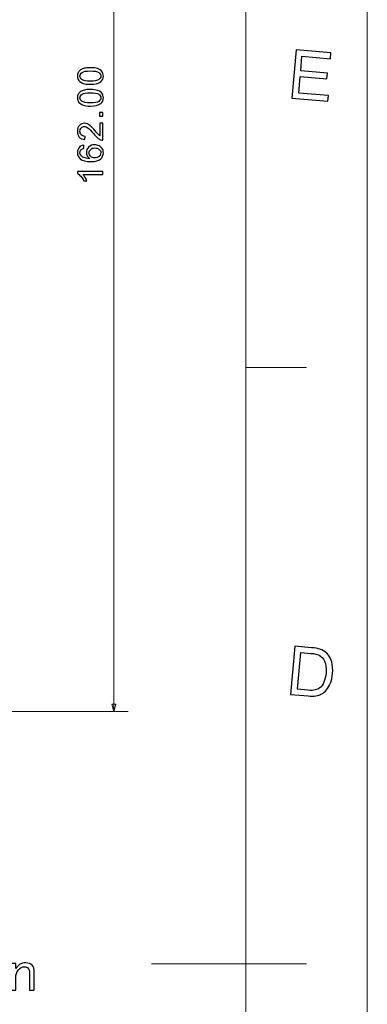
# Model space of a CAD drawing. Header units: millimetres. Extents: x -371 to 373, y -280 to 256.
# Tile 102 of 103: x 324 to 373, y -17 to 119. Entities that reach past the tile are written whole.
import ezdxf

# ---------------------------------------------------------------- set-up
doc = ezdxf.new("R2010")
doc.units = ezdxf.units.MM
doc.header["$MEASUREMENT"] = 0
doc.layers.add('layer 1', color=7, linetype='Continuous')

msp = doc.modelspace()

# ---------------------------------------------------------------- linework, layer by layer
at = {"layer": 'layer 1', "color": 1, "lineweight": 5}
for points in [[(372.7678, 255.9945), (372.7678, 255.9945), (372.7678, -279.6416), (372.7678, -279.6416)], [(372.7678, 255.9945), (372.7678, 255.9945), (372.7678, -279.6416), (372.7678, -279.6416)], [(372.7678, 255.9945), (372.7678, 255.9945), (372.7678, -279.6416), (372.7678, -279.6416)], [(364.3193, 70.9719), (364.3193, 70.9719), (355.8708, 70.9719), (355.8708, 70.9719)], [(364.3193, 70.9719), (364.3193, 70.9719), (355.8708, 70.9719), (355.8708, 70.9719)], [(364.3193, 70.9719), (364.3193, 70.9719), (355.8708, 70.9719), (355.8708, 70.9719)], [(364.3193, -11.8236), (364.3193, -11.8236), (342.7686, -11.8236), (342.7686, -11.8236)], [(364.3193, -11.8236), (364.3193, -11.8236), (342.7686, -11.8236), (342.7686, -11.8236)], [(364.3193, -11.8236), (364.3193, -11.8236), (342.7686, -11.8236), (342.7686, -11.8236)]]:
    msp.add_open_spline(points, degree=3, dxfattribs=at)
at = {"layer": 'layer 1', "color": 5, "lineweight": 9}
msp.add_open_spline([(355.8708, 239.0974), (355.8708, 239.0974), (355.8708, -262.7446), (355.8708, -262.7446)], degree=3, dxfattribs=at)
at = {"layer": 'layer 1', "color": 155, "lineweight": 9}
for points in [[(337.5345, 185.2262), (337.5345, 185.2262), (337.5345, 23.2262), (337.5345, 23.2262)], [(248.1445, 23.2262), (248.1445, 23.2262), (339.5345, 23.2262), (339.5345, 23.2262)]]:
    msp.add_open_spline(points, degree=3, dxfattribs=at)
at = {"layer": 'layer 1', "color": 1}
for points, knots in [([(362.2868, 108.392), (362.2868, 108.392), (362.8717, 115.0837), (362.8717, 115.0837), (362.8717, 115.0837), (362.8717, 115.0837), (367.7109, 114.6612), (367.7109, 114.6612), (367.7109, 114.6612), (367.7109, 114.6612), (367.6423, 113.8713), (367.6423, 113.8713), (367.6423, 113.8713), (367.6423, 113.8713), (363.6884, 114.217), (363.6884, 114.217), (363.6884, 114.217), (363.6884, 114.217), (363.5087, 112.1673), (363.5087, 112.1673), (363.5087, 112.1673), (363.5087, 112.1673), (367.212, 111.8436), (367.212, 111.8436), (367.212, 111.8436), (367.212, 111.8436), (367.1431, 111.0581), (367.1431, 111.0581), (367.1431, 111.0581), (367.1431, 111.0581), (363.4397, 111.3819), (363.4397, 111.3819), (363.4397, 111.3819), (363.4397, 111.3819), (363.2411, 109.1038), (363.2411, 109.1038), (363.2411, 109.1038), (363.2411, 109.1038), (367.3496, 108.7442), (367.3496, 108.7442), (367.3496, 108.7442), (367.3496, 108.7442), (367.2808, 107.9542), (367.2808, 107.9542), (367.2808, 107.9542), (367.2808, 107.9542), (362.2868, 108.392), (362.2868, 108.392)], [0, 0, 0, 0, 0.07692308, 0.07692308, 0.07692308, 0.07692308, 0.15384615, 0.15384615, 0.15384615, 0.15384615, 0.23076923, 0.23076923, 0.23076923, 0.23076923, 0.30769231, 0.30769231, 0.30769231, 0.30769231, 0.38461538, 0.38461538, 0.38461538, 0.38461538, 0.46153846, 0.46153846, 0.46153846, 0.46153846, 0.53846154, 0.53846154, 0.53846154, 0.53846154, 0.61538462, 0.61538462, 0.61538462, 0.61538462, 0.69230769, 0.69230769, 0.69230769, 0.69230769, 0.76923077, 0.76923077, 0.76923077, 0.76923077, 0.84615385, 0.84615385, 0.84615385, 0.84615385, 1, 1, 1, 1]), ([(362.2868, 108.392), (362.2868, 108.392), (362.8717, 115.0837), (362.8717, 115.0837), (362.8717, 115.0837), (362.8717, 115.0837), (367.7109, 114.6612), (367.7109, 114.6612), (367.7109, 114.6612), (367.7109, 114.6612), (367.6423, 113.8713), (367.6423, 113.8713), (367.6423, 113.8713), (367.6423, 113.8713), (363.6884, 114.217), (363.6884, 114.217), (363.6884, 114.217), (363.6884, 114.217), (363.5087, 112.1673), (363.5087, 112.1673), (363.5087, 112.1673), (363.5087, 112.1673), (367.212, 111.8436), (367.212, 111.8436), (367.212, 111.8436), (367.212, 111.8436), (367.1431, 111.0581), (367.1431, 111.0581), (367.1431, 111.0581), (367.1431, 111.0581), (363.4397, 111.3819), (363.4397, 111.3819), (363.4397, 111.3819), (363.4397, 111.3819), (363.2411, 109.1038), (363.2411, 109.1038), (363.2411, 109.1038), (363.2411, 109.1038), (367.3496, 108.7442), (367.3496, 108.7442), (367.3496, 108.7442), (367.3496, 108.7442), (367.2808, 107.9542), (367.2808, 107.9542), (367.2808, 107.9542), (367.2808, 107.9542), (362.2868, 108.392), (362.2868, 108.392)], [0, 0, 0, 0, 0.07692308, 0.07692308, 0.07692308, 0.07692308, 0.15384615, 0.15384615, 0.15384615, 0.15384615, 0.23076923, 0.23076923, 0.23076923, 0.23076923, 0.30769231, 0.30769231, 0.30769231, 0.30769231, 0.38461538, 0.38461538, 0.38461538, 0.38461538, 0.46153846, 0.46153846, 0.46153846, 0.46153846, 0.53846154, 0.53846154, 0.53846154, 0.53846154, 0.61538462, 0.61538462, 0.61538462, 0.61538462, 0.69230769, 0.69230769, 0.69230769, 0.69230769, 0.76923077, 0.76923077, 0.76923077, 0.76923077, 0.84615385, 0.84615385, 0.84615385, 0.84615385, 1, 1, 1, 1]), ([(362.2868, 108.392), (362.2868, 108.392), (362.8717, 115.0837), (362.8717, 115.0837), (362.8717, 115.0837), (362.8717, 115.0837), (367.7109, 114.6612), (367.7109, 114.6612), (367.7109, 114.6612), (367.7109, 114.6612), (367.6423, 113.8713), (367.6423, 113.8713), (367.6423, 113.8713), (367.6423, 113.8713), (363.6884, 114.217), (363.6884, 114.217), (363.6884, 114.217), (363.6884, 114.217), (363.5087, 112.1673), (363.5087, 112.1673), (363.5087, 112.1673), (363.5087, 112.1673), (367.212, 111.8436), (367.212, 111.8436), (367.212, 111.8436), (367.212, 111.8436), (367.1431, 111.0581), (367.1431, 111.0581), (367.1431, 111.0581), (367.1431, 111.0581), (363.4397, 111.3819), (363.4397, 111.3819), (363.4397, 111.3819), (363.4397, 111.3819), (363.2411, 109.1038), (363.2411, 109.1038), (363.2411, 109.1038), (363.2411, 109.1038), (367.3496, 108.7442), (367.3496, 108.7442), (367.3496, 108.7442), (367.3496, 108.7442), (367.2808, 107.9542), (367.2808, 107.9542), (367.2808, 107.9542), (367.2808, 107.9542), (362.2868, 108.392), (362.2868, 108.392)], [0, 0, 0, 0, 0.07692308, 0.07692308, 0.07692308, 0.07692308, 0.15384615, 0.15384615, 0.15384615, 0.15384615, 0.23076923, 0.23076923, 0.23076923, 0.23076923, 0.30769231, 0.30769231, 0.30769231, 0.30769231, 0.38461538, 0.38461538, 0.38461538, 0.38461538, 0.46153846, 0.46153846, 0.46153846, 0.46153846, 0.53846154, 0.53846154, 0.53846154, 0.53846154, 0.61538462, 0.61538462, 0.61538462, 0.61538462, 0.69230769, 0.69230769, 0.69230769, 0.69230769, 0.76923077, 0.76923077, 0.76923077, 0.76923077, 0.84615385, 0.84615385, 0.84615385, 0.84615385, 1, 1, 1, 1]), ([(362.11, 25.5981), (362.11, 25.5981), (362.6952, 32.2896), (362.6952, 32.2896), (362.6952, 32.2896), (362.6952, 32.2896), (365.0011, 32.0896), (365.0011, 32.0896), (365.0011, 32.0896), (365.5222, 32.0426), (365.9165, 31.9769), (366.1838, 31.8892), (366.1838, 31.8892), (366.5595, 31.7671), (366.8725, 31.5778), (367.1243, 31.3229), (367.1243, 31.3229), (367.4512, 30.9943), (367.6811, 30.5905), (367.8156, 30.1104), (367.8156, 30.1104), (367.9504, 29.6316), (367.991, 29.0932), (367.9394, 28.4973), (367.9394, 28.4973), (367.894, 27.9888), (367.7956, 27.5429), (367.6421, 27.1611), (367.6421, 27.1611), (367.4904, 26.7778), (367.3088, 26.4665), (367.1009, 26.2254), (367.1009, 26.2254), (366.8928, 25.9848), (366.6723, 25.8001), (366.4388, 25.6717), (366.4388, 25.6717), (366.2044, 25.5434), (365.9291, 25.456), (365.6097, 25.4056), (365.6097, 25.4056), (365.2921, 25.357), (364.9291, 25.3511), (364.5255, 25.3869), (364.5255, 25.3869), (364.5255, 25.3869), (362.11, 25.5981), (362.11, 25.5981)], [0, 0, 0, 0, 0.07692308, 0.07692308, 0.07692308, 0.07692308, 0.15384615, 0.15384615, 0.15384615, 0.15384615, 0.23076923, 0.23076923, 0.23076923, 0.23076923, 0.30769231, 0.30769231, 0.30769231, 0.30769231, 0.38461538, 0.38461538, 0.38461538, 0.38461538, 0.46153846, 0.46153846, 0.46153846, 0.46153846, 0.53846154, 0.53846154, 0.53846154, 0.53846154, 0.61538462, 0.61538462, 0.61538462, 0.61538462, 0.69230769, 0.69230769, 0.69230769, 0.69230769, 0.76923077, 0.76923077, 0.76923077, 0.76923077, 0.84615385, 0.84615385, 0.84615385, 0.84615385, 1, 1, 1, 1]), ([(362.11, 25.5981), (362.11, 25.5981), (362.6952, 32.2896), (362.6952, 32.2896), (362.6952, 32.2896), (362.6952, 32.2896), (365.0011, 32.0896), (365.0011, 32.0896), (365.0011, 32.0896), (365.5222, 32.0426), (365.9165, 31.9769), (366.1838, 31.8892), (366.1838, 31.8892), (366.5595, 31.7671), (366.8725, 31.5778), (367.1243, 31.3229), (367.1243, 31.3229), (367.4512, 30.9943), (367.6811, 30.5905), (367.8156, 30.1104), (367.8156, 30.1104), (367.9504, 29.6316), (367.991, 29.0932), (367.9394, 28.4973), (367.9394, 28.4973), (367.894, 27.9888), (367.7956, 27.5429), (367.6421, 27.1611), (367.6421, 27.1611), (367.4904, 26.7778), (367.3088, 26.4665), (367.1009, 26.2254), (367.1009, 26.2254), (366.8928, 25.9848), (366.6723, 25.8001), (366.4388, 25.6717), (366.4388, 25.6717), (366.2044, 25.5434), (365.9291, 25.456), (365.6097, 25.4056), (365.6097, 25.4056), (365.2921, 25.357), (364.9291, 25.3511), (364.5255, 25.3869), (364.5255, 25.3869), (364.5255, 25.3869), (362.11, 25.5981), (362.11, 25.5981)], [0, 0, 0, 0, 0.07692308, 0.07692308, 0.07692308, 0.07692308, 0.15384615, 0.15384615, 0.15384615, 0.15384615, 0.23076923, 0.23076923, 0.23076923, 0.23076923, 0.30769231, 0.30769231, 0.30769231, 0.30769231, 0.38461538, 0.38461538, 0.38461538, 0.38461538, 0.46153846, 0.46153846, 0.46153846, 0.46153846, 0.53846154, 0.53846154, 0.53846154, 0.53846154, 0.61538462, 0.61538462, 0.61538462, 0.61538462, 0.69230769, 0.69230769, 0.69230769, 0.69230769, 0.76923077, 0.76923077, 0.76923077, 0.76923077, 0.84615385, 0.84615385, 0.84615385, 0.84615385, 1, 1, 1, 1]), ([(362.11, 25.5981), (362.11, 25.5981), (362.6952, 32.2896), (362.6952, 32.2896), (362.6952, 32.2896), (362.6952, 32.2896), (365.0011, 32.0896), (365.0011, 32.0896), (365.0011, 32.0896), (365.5222, 32.0426), (365.9165, 31.9769), (366.1838, 31.8892), (366.1838, 31.8892), (366.5595, 31.7671), (366.8725, 31.5778), (367.1243, 31.3229), (367.1243, 31.3229), (367.4512, 30.9943), (367.6811, 30.5905), (367.8156, 30.1104), (367.8156, 30.1104), (367.9504, 29.6316), (367.991, 29.0932), (367.9394, 28.4973), (367.9394, 28.4973), (367.894, 27.9888), (367.7956, 27.5429), (367.6421, 27.1611), (367.6421, 27.1611), (367.4904, 26.7778), (367.3088, 26.4665), (367.1009, 26.2254), (367.1009, 26.2254), (366.8928, 25.9848), (366.6723, 25.8001), (366.4388, 25.6717), (366.4388, 25.6717), (366.2044, 25.5434), (365.9291, 25.456), (365.6097, 25.4056), (365.6097, 25.4056), (365.2921, 25.357), (364.9291, 25.3511), (364.5255, 25.3869), (364.5255, 25.3869), (364.5255, 25.3869), (362.11, 25.5981), (362.11, 25.5981)], [0, 0, 0, 0, 0.07692308, 0.07692308, 0.07692308, 0.07692308, 0.15384615, 0.15384615, 0.15384615, 0.15384615, 0.23076923, 0.23076923, 0.23076923, 0.23076923, 0.30769231, 0.30769231, 0.30769231, 0.30769231, 0.38461538, 0.38461538, 0.38461538, 0.38461538, 0.46153846, 0.46153846, 0.46153846, 0.46153846, 0.53846154, 0.53846154, 0.53846154, 0.53846154, 0.61538462, 0.61538462, 0.61538462, 0.61538462, 0.69230769, 0.69230769, 0.69230769, 0.69230769, 0.76923077, 0.76923077, 0.76923077, 0.76923077, 0.84615385, 0.84615385, 0.84615385, 0.84615385, 1, 1, 1, 1]), ([(363.0644, 26.31), (363.0644, 26.31), (364.4942, 26.185), (364.4942, 26.185), (364.4942, 26.185), (364.9353, 26.1458), (365.2844, 26.1568), (365.5425, 26.2177), (365.5425, 26.2177), (365.8006, 26.2772), (366.0118, 26.3757), (366.1748, 26.5119), (366.1748, 26.5119), (366.4015, 26.7028), (366.5908, 26.9719), (366.738, 27.3159), (366.738, 27.3159), (366.8866, 27.66), (366.9834, 28.0842), (367.0273, 28.5895), (367.0273, 28.5895), (367.0883, 29.2906), (367.0209, 29.838), (366.824, 30.2337), (366.824, 30.2337), (366.6269, 30.6299), (366.3702, 30.9069), (366.0527, 31.0631), (366.0527, 31.0631), (365.8226, 31.1759), (365.4455, 31.254), (364.9181, 31.3009), (364.9181, 31.3009), (364.9181, 31.3009), (363.5119, 31.423), (363.5119, 31.423), (363.5119, 31.423), (363.5119, 31.423), (363.0644, 26.31), (363.0644, 26.31)], [0, 0, 0, 0, 0.09090909, 0.09090909, 0.09090909, 0.09090909, 0.18181818, 0.18181818, 0.18181818, 0.18181818, 0.27272727, 0.27272727, 0.27272727, 0.27272727, 0.36363636, 0.36363636, 0.36363636, 0.36363636, 0.45454545, 0.45454545, 0.45454545, 0.45454545, 0.54545455, 0.54545455, 0.54545455, 0.54545455, 0.63636364, 0.63636364, 0.63636364, 0.63636364, 0.72727273, 0.72727273, 0.72727273, 0.72727273, 0.81818182, 0.81818182, 0.81818182, 0.81818182, 1, 1, 1, 1]), ([(363.0644, 26.31), (363.0644, 26.31), (364.4942, 26.185), (364.4942, 26.185), (364.4942, 26.185), (364.9353, 26.1458), (365.2844, 26.1568), (365.5425, 26.2177), (365.5425, 26.2177), (365.8006, 26.2772), (366.0118, 26.3757), (366.1748, 26.5119), (366.1748, 26.5119), (366.4015, 26.7028), (366.5908, 26.9719), (366.738, 27.3159), (366.738, 27.3159), (366.8866, 27.66), (366.9834, 28.0842), (367.0273, 28.5895), (367.0273, 28.5895), (367.0883, 29.2906), (367.0209, 29.838), (366.824, 30.2337), (366.824, 30.2337), (366.6269, 30.6299), (366.3702, 30.9069), (366.0527, 31.0631), (366.0527, 31.0631), (365.8226, 31.1759), (365.4455, 31.254), (364.9181, 31.3009), (364.9181, 31.3009), (364.9181, 31.3009), (363.5119, 31.423), (363.5119, 31.423), (363.5119, 31.423), (363.5119, 31.423), (363.0644, 26.31), (363.0644, 26.31)], [0, 0, 0, 0, 0.09090909, 0.09090909, 0.09090909, 0.09090909, 0.18181818, 0.18181818, 0.18181818, 0.18181818, 0.27272727, 0.27272727, 0.27272727, 0.27272727, 0.36363636, 0.36363636, 0.36363636, 0.36363636, 0.45454545, 0.45454545, 0.45454545, 0.45454545, 0.54545455, 0.54545455, 0.54545455, 0.54545455, 0.63636364, 0.63636364, 0.63636364, 0.63636364, 0.72727273, 0.72727273, 0.72727273, 0.72727273, 0.81818182, 0.81818182, 0.81818182, 0.81818182, 1, 1, 1, 1]), ([(363.0644, 26.31), (363.0644, 26.31), (364.4942, 26.185), (364.4942, 26.185), (364.4942, 26.185), (364.9353, 26.1458), (365.2844, 26.1568), (365.5425, 26.2177), (365.5425, 26.2177), (365.8006, 26.2772), (366.0118, 26.3757), (366.1748, 26.5119), (366.1748, 26.5119), (366.4015, 26.7028), (366.5908, 26.9719), (366.738, 27.3159), (366.738, 27.3159), (366.8866, 27.66), (366.9834, 28.0842), (367.0273, 28.5895), (367.0273, 28.5895), (367.0883, 29.2906), (367.0209, 29.838), (366.824, 30.2337), (366.824, 30.2337), (366.6269, 30.6299), (366.3702, 30.9069), (366.0527, 31.0631), (366.0527, 31.0631), (365.8226, 31.1759), (365.4455, 31.254), (364.9181, 31.3009), (364.9181, 31.3009), (364.9181, 31.3009), (363.5119, 31.423), (363.5119, 31.423), (363.5119, 31.423), (363.5119, 31.423), (363.0644, 26.31), (363.0644, 26.31)], [0, 0, 0, 0, 0.09090909, 0.09090909, 0.09090909, 0.09090909, 0.18181818, 0.18181818, 0.18181818, 0.18181818, 0.27272727, 0.27272727, 0.27272727, 0.27272727, 0.36363636, 0.36363636, 0.36363636, 0.36363636, 0.45454545, 0.45454545, 0.45454545, 0.45454545, 0.54545455, 0.54545455, 0.54545455, 0.54545455, 0.63636364, 0.63636364, 0.63636364, 0.63636364, 0.72727273, 0.72727273, 0.72727273, 0.72727273, 0.81818182, 0.81818182, 0.81818182, 0.81818182, 1, 1, 1, 1])]:
    msp.add_open_spline(points, degree=3, knots=knots, dxfattribs=at)
at = {"layer": 'layer 1', "color": 155}
for points, knots in [([(334.283, 110.3116), (333.8656, 110.3116), (333.5281, 110.3544), (333.273, 110.44), (333.273, 110.44), (333.017, 110.5265), (332.8202, 110.6541), (332.6828, 110.8236), (332.6828, 110.8236), (332.5453, 110.9924), (332.477, 111.2056), (332.477, 111.4624), (332.477, 111.4624), (332.477, 111.6517), (332.5149, 111.818), (332.5914, 111.962), (332.5914, 111.962), (332.668, 112.1052), (332.7783, 112.2238), (332.9223, 112.316), (332.9223, 112.316), (333.0655, 112.4082), (333.2409, 112.4806), (333.4475, 112.5333), (333.4475, 112.5333), (333.6541, 112.5868), (333.9331, 112.6131), (334.283, 112.6131), (334.283, 112.6131), (334.6978, 112.6131), (335.0337, 112.5703), (335.2888, 112.4855), (335.2888, 112.4855), (335.5448, 112.4007), (335.7415, 112.2732), (335.8798, 112.1036), (335.8798, 112.1036), (336.0181, 111.9348), (336.0873, 111.7208), (336.0873, 111.4624), (336.0873, 111.4624), (336.0873, 111.1224), (335.9663, 110.8549), (335.7234, 110.6606), (335.7234, 110.6606), (335.4271, 110.4277), (334.9472, 110.3116), (334.283, 110.3116)], [0, 0, 0, 0, 0.07692308, 0.07692308, 0.07692308, 0.07692308, 0.15384615, 0.15384615, 0.15384615, 0.15384615, 0.23076923, 0.23076923, 0.23076923, 0.23076923, 0.30769231, 0.30769231, 0.30769231, 0.30769231, 0.38461538, 0.38461538, 0.38461538, 0.38461538, 0.46153846, 0.46153846, 0.46153846, 0.46153846, 0.53846154, 0.53846154, 0.53846154, 0.53846154, 0.61538462, 0.61538462, 0.61538462, 0.61538462, 0.69230769, 0.69230769, 0.69230769, 0.69230769, 0.76923077, 0.76923077, 0.76923077, 0.76923077, 0.84615385, 0.84615385, 0.84615385, 0.84615385, 1, 1, 1, 1]), ([(334.2846, 110.7561), (334.8666, 110.7561), (335.2534, 110.8236), (335.4444, 110.9594), (335.4444, 110.9594), (335.6362, 111.0953), (335.7317, 111.2632), (335.7317, 111.4624), (335.7317, 111.4624), (335.7317, 111.6616), (335.6354, 111.8295), (335.4436, 111.9653), (335.4436, 111.9653), (335.251, 112.1011), (334.8649, 112.1686), (334.2846, 112.1686), (334.2846, 112.1686), (333.7026, 112.1686), (333.3158, 112.1011), (333.1248, 111.9653), (333.1248, 111.9653), (332.933, 111.8303), (332.8375, 111.6607), (332.8375, 111.4574), (332.8375, 111.4574), (332.8375, 111.2582), (332.9223, 111.0985), (333.0911, 110.9792), (333.0911, 110.9792), (333.3059, 110.8302), (333.7043, 110.7561), (334.2846, 110.7561)], [0, 0, 0, 0, 0.11111111, 0.11111111, 0.11111111, 0.11111111, 0.22222222, 0.22222222, 0.22222222, 0.22222222, 0.33333333, 0.33333333, 0.33333333, 0.33333333, 0.44444444, 0.44444444, 0.44444444, 0.44444444, 0.55555556, 0.55555556, 0.55555556, 0.55555556, 0.66666667, 0.66666667, 0.66666667, 0.66666667, 0.77777778, 0.77777778, 0.77777778, 0.77777778, 1, 1, 1, 1]), ([(334.283, 107.2904), (333.8656, 107.2904), (333.5281, 107.3332), (333.273, 107.4188), (333.273, 107.4188), (333.017, 107.5053), (332.8202, 107.6329), (332.6828, 107.8024), (332.6828, 107.8024), (332.5453, 107.9712), (332.477, 108.1844), (332.477, 108.4412), (332.477, 108.4412), (332.477, 108.6305), (332.5149, 108.7968), (332.5914, 108.9408), (332.5914, 108.9408), (332.668, 109.084), (332.7783, 109.2026), (332.9223, 109.2948), (332.9223, 109.2948), (333.0655, 109.387), (333.2409, 109.4594), (333.4475, 109.5121), (333.4475, 109.5121), (333.6541, 109.5656), (333.9331, 109.5919), (334.283, 109.5919), (334.283, 109.5919), (334.6978, 109.5919), (335.0337, 109.5491), (335.2888, 109.4643), (335.2888, 109.4643), (335.5448, 109.3795), (335.7415, 109.252), (335.8798, 109.0824), (335.8798, 109.0824), (336.0181, 108.9136), (336.0873, 108.6996), (336.0873, 108.4412), (336.0873, 108.4412), (336.0873, 108.1012), (335.9663, 107.8337), (335.7234, 107.6394), (335.7234, 107.6394), (335.4271, 107.4065), (334.9472, 107.2904), (334.283, 107.2904)], [0, 0, 0, 0, 0.07692308, 0.07692308, 0.07692308, 0.07692308, 0.15384615, 0.15384615, 0.15384615, 0.15384615, 0.23076923, 0.23076923, 0.23076923, 0.23076923, 0.30769231, 0.30769231, 0.30769231, 0.30769231, 0.38461538, 0.38461538, 0.38461538, 0.38461538, 0.46153846, 0.46153846, 0.46153846, 0.46153846, 0.53846154, 0.53846154, 0.53846154, 0.53846154, 0.61538462, 0.61538462, 0.61538462, 0.61538462, 0.69230769, 0.69230769, 0.69230769, 0.69230769, 0.76923077, 0.76923077, 0.76923077, 0.76923077, 0.84615385, 0.84615385, 0.84615385, 0.84615385, 1, 1, 1, 1]), ([(334.2846, 107.7349), (334.8666, 107.7349), (335.2534, 107.8024), (335.4444, 107.9382), (335.4444, 107.9382), (335.6362, 108.0741), (335.7317, 108.242), (335.7317, 108.4412), (335.7317, 108.4412), (335.7317, 108.6404), (335.6354, 108.8083), (335.4436, 108.9441), (335.4436, 108.9441), (335.251, 109.0799), (334.8649, 109.1474), (334.2846, 109.1474), (334.2846, 109.1474), (333.7026, 109.1474), (333.3158, 109.0799), (333.1248, 108.9441), (333.1248, 108.9441), (332.933, 108.8091), (332.8375, 108.6395), (332.8375, 108.4362), (332.8375, 108.4362), (332.8375, 108.237), (332.9223, 108.0773), (333.0911, 107.958), (333.0911, 107.958), (333.3059, 107.809), (333.7043, 107.7349), (334.2846, 107.7349)], [0, 0, 0, 0, 0.11111111, 0.11111111, 0.11111111, 0.11111111, 0.22222222, 0.22222222, 0.22222222, 0.22222222, 0.33333333, 0.33333333, 0.33333333, 0.33333333, 0.44444444, 0.44444444, 0.44444444, 0.44444444, 0.55555556, 0.55555556, 0.55555556, 0.55555556, 0.66666667, 0.66666667, 0.66666667, 0.66666667, 0.77777778, 0.77777778, 0.77777778, 0.77777778, 1, 1, 1, 1]), ([(336.028, 105.8858), (336.028, 105.8858), (335.5341, 105.8858), (335.5341, 105.8858), (335.5341, 105.8858), (335.5341, 105.8858), (335.5341, 106.3797), (335.5341, 106.3797), (335.5341, 106.3797), (335.5341, 106.3797), (336.028, 106.3797), (336.028, 106.3797), (336.028, 106.3797), (336.028, 106.3797), (336.028, 105.8858), (336.028, 105.8858)], [0, 0, 0, 0, 0.2, 0.2, 0.2, 0.2, 0.4, 0.4, 0.4, 0.4, 0.6, 0.6, 0.6, 0.6, 1, 1, 1, 1]), ([(335.6131, 104.8994), (335.6131, 104.8994), (336.028, 104.8994), (336.028, 104.8994), (336.028, 104.8994), (336.028, 104.8994), (336.028, 102.5584), (336.028, 102.5584), (336.028, 102.5584), (335.9235, 102.5551), (335.823, 102.5724), (335.7259, 102.6095), (335.7259, 102.6095), (335.567, 102.6695), (335.4098, 102.7659), (335.2559, 102.8984), (335.2559, 102.8984), (335.102, 103.0309), (334.9242, 103.2202), (334.7225, 103.4663), (334.7225, 103.4663), (334.4073, 103.8491), (334.1578, 104.1092), (333.9735, 104.245), (333.9735, 104.245), (333.7891, 104.3817), (333.6146, 104.45), (333.4499, 104.45), (333.4499, 104.45), (333.2779, 104.45), (333.133, 104.3883), (333.0145, 104.2648), (333.0145, 104.2648), (332.8968, 104.1413), (332.8375, 103.98), (332.8375, 103.7816), (332.8375, 103.7816), (332.8375, 103.5717), (332.9001, 103.4038), (333.0252, 103.2778), (333.0252, 103.2778), (333.1495, 103.1519), (333.3232, 103.0885), (333.5438, 103.0869), (333.5438, 103.0869), (333.5438, 103.0869), (333.4993, 102.6424), (333.4993, 102.6424), (333.4993, 102.6424), (333.1668, 102.6728), (332.9133, 102.7881), (332.7388, 102.9873), (332.7388, 102.9873), (332.5643, 103.1873), (332.477, 103.4548), (332.477, 103.7915), (332.477, 103.7915), (332.477, 104.1306), (332.5708, 104.3998), (332.7593, 104.5973), (332.7593, 104.5973), (332.9478, 104.7957), (333.1816, 104.8945), (333.4598, 104.8945), (333.4598, 104.8945), (333.6014, 104.8945), (333.7405, 104.8657), (333.8772, 104.8072), (333.8772, 104.8072), (334.0146, 104.7496), (334.1587, 104.6533), (334.3101, 104.5191), (334.3101, 104.5191), (334.4608, 104.3841), (334.669, 104.1611), (334.9324, 103.8499), (334.9324, 103.8499), (335.1514, 103.589), (335.2995, 103.4211), (335.3777, 103.347), (335.3777, 103.347), (335.4559, 103.2729), (335.5341, 103.212), (335.6131, 103.1634), (335.6131, 103.1634), (335.6131, 103.1634), (335.6131, 104.8994), (335.6131, 104.8994)], [0, 0, 0, 0, 0.04347826, 0.04347826, 0.04347826, 0.04347826, 0.08695652, 0.08695652, 0.08695652, 0.08695652, 0.13043478, 0.13043478, 0.13043478, 0.13043478, 0.17391304, 0.17391304, 0.17391304, 0.17391304, 0.2173913, 0.2173913, 0.2173913, 0.2173913, 0.26086957, 0.26086957, 0.26086957, 0.26086957, 0.30434783, 0.30434783, 0.30434783, 0.30434783, 0.34782609, 0.34782609, 0.34782609, 0.34782609, 0.39130435, 0.39130435, 0.39130435, 0.39130435, 0.43478261, 0.43478261, 0.43478261, 0.43478261, 0.47826087, 0.47826087, 0.47826087, 0.47826087, 0.52173913, 0.52173913, 0.52173913, 0.52173913, 0.56521739, 0.56521739, 0.56521739, 0.56521739, 0.60869565, 0.60869565, 0.60869565, 0.60869565, 0.65217391, 0.65217391, 0.65217391, 0.65217391, 0.69565217, 0.69565217, 0.69565217, 0.69565217, 0.73913043, 0.73913043, 0.73913043, 0.73913043, 0.7826087, 0.7826087, 0.7826087, 0.7826087, 0.82608696, 0.82608696, 0.82608696, 0.82608696, 0.86956522, 0.86956522, 0.86956522, 0.86956522, 0.91304348, 0.91304348, 0.91304348, 0.91304348, 1, 1, 1, 1]), ([(333.3561, 101.8585), (333.3561, 101.8585), (333.3907, 101.4288), (333.3907, 101.4288), (333.3907, 101.4288), (333.2203, 101.3901), (333.096, 101.3349), (333.0186, 101.2633), (333.0186, 101.2633), (332.8943, 101.1456), (332.8326, 100.9999), (332.8326, 100.8271), (332.8326, 100.8271), (332.8326, 100.688), (332.8713, 100.5645), (332.9487, 100.4583), (332.9487, 100.4583), (333.0483, 100.3217), (333.1931, 100.2147), (333.3841, 100.1348), (333.3841, 100.1348), (333.5759, 100.0558), (333.8483, 100.0146), (334.2015, 100.0114), (334.2015, 100.0114), (334.0426, 100.1159), (333.9241, 100.2443), (333.8475, 100.3958), (333.8475, 100.3958), (333.7701, 100.5472), (333.7315, 100.7053), (333.7315, 100.8715), (333.7315, 100.8715), (333.7315, 101.1613), (333.8385, 101.4082), (334.0517, 101.6123), (334.0517, 101.6123), (334.2648, 101.8157), (334.5398, 101.9177), (334.8781, 101.9177), (334.8781, 101.9177), (335.1003, 101.9177), (335.3061, 101.87), (335.4971, 101.7745), (335.4971, 101.7745), (335.688, 101.6782), (335.8337, 101.5473), (335.935, 101.3794), (335.935, 101.3794), (336.0362, 101.2123), (336.0873, 101.0222), (336.0873, 100.8098), (336.0873, 100.8098), (336.0873, 100.4484), (335.9539, 100.1529), (335.688, 99.9241), (335.688, 99.9241), (335.4222, 99.6961), (334.9834, 99.5817), (334.3727, 99.5817), (334.3727, 99.5817), (333.6895, 99.5817), (333.1923, 99.7084), (332.882, 99.9611), (332.882, 99.9611), (332.612, 100.1817), (332.477, 100.4789), (332.477, 100.8534), (332.477, 100.8534), (332.477, 101.1316), (332.5552, 101.3605), (332.7108, 101.5383), (332.7108, 101.5383), (332.8663, 101.7161), (333.0812, 101.8231), (333.3561, 101.8585)], [0, 0, 0, 0, 0.05, 0.05, 0.05, 0.05, 0.1, 0.1, 0.1, 0.1, 0.15, 0.15, 0.15, 0.15, 0.2, 0.2, 0.2, 0.2, 0.25, 0.25, 0.25, 0.25, 0.3, 0.3, 0.3, 0.3, 0.35, 0.35, 0.35, 0.35, 0.4, 0.4, 0.4, 0.4, 0.45, 0.45, 0.45, 0.45, 0.5, 0.5, 0.5, 0.5, 0.55, 0.55, 0.55, 0.55, 0.6, 0.6, 0.6, 0.6, 0.65, 0.65, 0.65, 0.65, 0.7, 0.7, 0.7, 0.7, 0.75, 0.75, 0.75, 0.75, 0.8, 0.8, 0.8, 0.8, 0.85, 0.85, 0.85, 0.85, 0.9, 0.9, 0.9, 0.9, 1, 1, 1, 1]), ([(334.8822, 100.0805), (335.032, 100.0805), (335.1752, 100.1126), (335.3119, 100.176), (335.3119, 100.176), (335.4485, 100.2394), (335.5531, 100.3283), (335.6247, 100.441), (335.6247, 100.441), (335.6963, 100.5546), (335.7317, 100.6748), (335.7317, 100.8024), (335.7317, 100.8024), (335.7317, 100.9876), (335.6576, 101.1456), (335.5094, 101.2765), (335.5094, 101.2765), (335.3613, 101.4074), (335.1604, 101.4732), (334.9061, 101.4732), (334.9061, 101.4732), (334.6616, 101.4732), (334.469, 101.4082), (334.3282, 101.279), (334.3282, 101.279), (334.1875, 101.1497), (334.1167, 100.9851), (334.1167, 100.7851), (334.1167, 100.7851), (334.1167, 100.5892), (334.1875, 100.4221), (334.3282, 100.2855), (334.3282, 100.2855), (334.469, 100.1488), (334.6534, 100.0805), (334.8822, 100.0805)], [0, 0, 0, 0, 0.1, 0.1, 0.1, 0.1, 0.2, 0.2, 0.2, 0.2, 0.3, 0.3, 0.3, 0.3, 0.4, 0.4, 0.4, 0.4, 0.5, 0.5, 0.5, 0.5, 0.6, 0.6, 0.6, 0.6, 0.7, 0.7, 0.7, 0.7, 0.8, 0.8, 0.8, 0.8, 1, 1, 1, 1]), ([(336.028, 98.21), (336.028, 98.21), (336.028, 97.7754), (336.028, 97.7754), (336.028, 97.7754), (336.028, 97.7754), (333.2606, 97.7754), (333.2606, 97.7754), (333.2606, 97.7754), (333.361, 97.6709), (333.4606, 97.5334), (333.5602, 97.3639), (333.5602, 97.3639), (333.6598, 97.1943), (333.7348, 97.0412), (333.7841, 96.9062), (333.7841, 96.9062), (333.7841, 96.9062), (333.3643, 96.9062), (333.3643, 96.9062), (333.3643, 96.9062), (333.2507, 97.149), (333.1125, 97.3614), (332.9495, 97.5433), (332.9495, 97.5433), (332.7873, 97.7252), (332.6301, 97.8544), (332.477, 97.9302), (332.477, 97.9302), (332.477, 97.9302), (332.477, 98.21), (332.477, 98.21), (332.477, 98.21), (332.477, 98.21), (336.028, 98.21), (336.028, 98.21)], [0, 0, 0, 0, 0.1, 0.1, 0.1, 0.1, 0.2, 0.2, 0.2, 0.2, 0.3, 0.3, 0.3, 0.3, 0.4, 0.4, 0.4, 0.4, 0.5, 0.5, 0.5, 0.5, 0.6, 0.6, 0.6, 0.6, 0.7, 0.7, 0.7, 0.7, 0.8, 0.8, 0.8, 0.8, 1, 1, 1, 1])]:
    msp.add_open_spline(points, degree=3, knots=knots, dxfattribs=at)
at = {"layer": 'layer 1', "color": 155, "lineweight": 9}
msp.add_open_spline([(337.2622, 24.2421), (337.2622, 24.2421), (337.5345, 23.2262), (337.5345, 23.2262), (337.5345, 23.2262), (337.5345, 23.2262), (337.8067, 24.2421), (337.8067, 24.2421), (337.8067, 24.2421), (337.8067, 24.2421), (337.2622, 24.2421), (337.2622, 24.2421)], degree=3, knots=[0, 0, 0, 0, 0.25, 0.25, 0.25, 0.25, 0.5, 0.5, 0.5, 0.5, 1, 1, 1, 1], dxfattribs=at)
at = {"layer": 'layer 1', "color": 250}
msp.add_open_spline([(326.4914, -15.4436), (326.4914, -15.4436), (325.8296, -15.4436), (325.8296, -15.4436), (325.8296, -15.4436), (325.8296, -15.4436), (325.8296, -13.0617), (325.8296, -13.0617), (325.8296, -13.0617), (325.8296, -12.7978), (325.7633, -12.5875), (325.6321, -12.4337), (325.6321, -12.4337), (325.4994, -12.2799), (325.323, -12.2023), (325.1029, -12.2023), (325.1029, -12.2023), (324.8165, -12.2023), (324.5455, -12.3505), (324.2915, -12.6482), (324.2915, -12.6482), (324.0389, -12.946), (323.9119, -13.3157), (323.9119, -13.7559), (323.9119, -13.7559), (323.9119, -13.7559), (323.9119, -15.4436), (323.9119, -15.4436), (323.9119, -15.4436), (323.9119, -15.4436), (323.2501, -15.4436), (323.2501, -15.4436), (323.2501, -15.4436), (323.2501, -15.4436), (323.2501, -11.7395), (323.2501, -11.7395), (323.2501, -11.7395), (323.2501, -11.7395), (323.9119, -11.7395), (323.9119, -11.7395), (323.9119, -11.7395), (323.9119, -11.7395), (323.9119, -12.4337), (323.9119, -12.4337), (323.9119, -12.4337), (324.0883, -12.191), (324.2817, -12.0033), (324.4905, -11.8721), (324.4905, -11.8721), (324.6993, -11.7395), (324.9703, -11.6731), (325.3005, -11.6731), (325.3005, -11.6731), (325.6984, -11.6731), (325.9947, -11.7832), (326.1937, -12.0033), (326.1937, -12.0033), (326.3927, -12.2249), (326.4914, -12.5), (326.4914, -12.8302), (326.4914, -12.8302), (326.4914, -12.8302), (326.4914, -15.4436), (326.4914, -15.4436)], degree=3, knots=[0, 0, 0, 0, 0.05882353, 0.05882353, 0.05882353, 0.05882353, 0.11764706, 0.11764706, 0.11764706, 0.11764706, 0.17647059, 0.17647059, 0.17647059, 0.17647059, 0.23529412, 0.23529412, 0.23529412, 0.23529412, 0.29411765, 0.29411765, 0.29411765, 0.29411765, 0.35294118, 0.35294118, 0.35294118, 0.35294118, 0.41176471, 0.41176471, 0.41176471, 0.41176471, 0.47058824, 0.47058824, 0.47058824, 0.47058824, 0.52941176, 0.52941176, 0.52941176, 0.52941176, 0.58823529, 0.58823529, 0.58823529, 0.58823529, 0.64705882, 0.64705882, 0.64705882, 0.64705882, 0.70588235, 0.70588235, 0.70588235, 0.70588235, 0.76470588, 0.76470588, 0.76470588, 0.76470588, 0.82352941, 0.82352941, 0.82352941, 0.82352941, 0.88235294, 0.88235294, 0.88235294, 0.88235294, 1, 1, 1, 1], dxfattribs=at)

doc.saveas('drawing.dxf')
